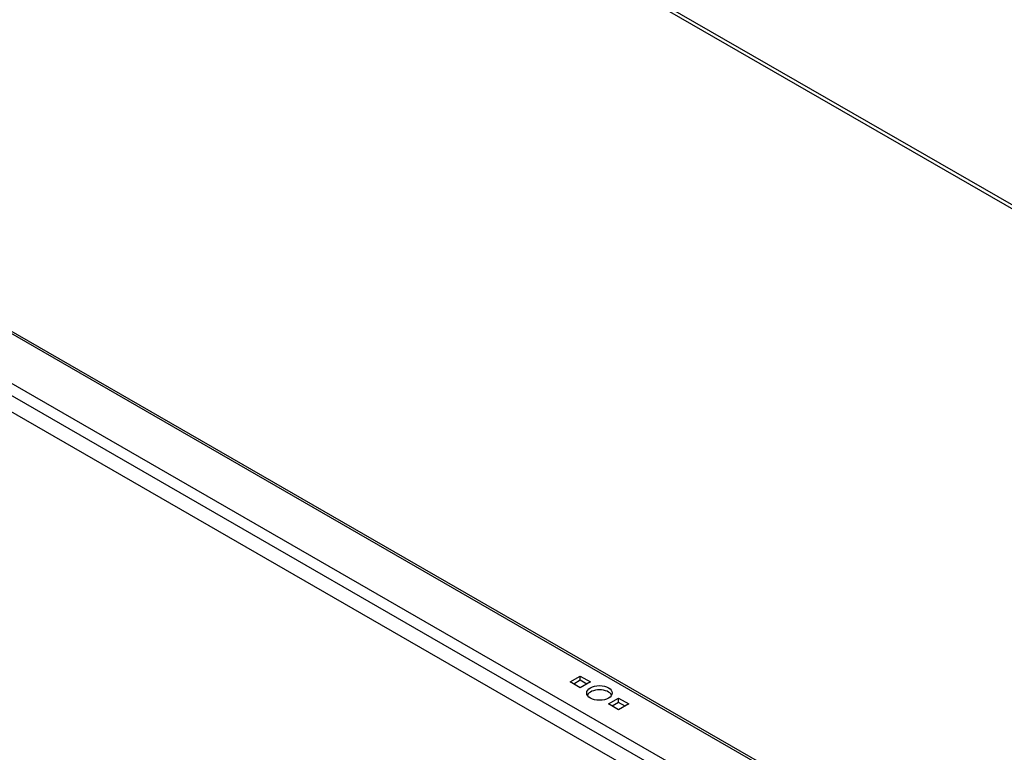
# Model space of a CAD drawing. Header units: inches. Extents: x 26 to 729, y 80 to 336.
# Tile 91 of 153: x 644 to 657, y 282 to 291. Entities that reach past the tile are written whole.
import ezdxf

# ---------------------------------------------------------------- set-up
doc = ezdxf.new("R2010")
doc.units = ezdxf.units.IN
doc.header["$MEASUREMENT"] = 0
doc.layers.add('Visible Edges(ANSI)', color=7, linetype='Continuous', lineweight=25)
doc.layers.add('Visible Tangent Edges(ANSI)', color=7, linetype='Continuous', lineweight=25)

msp = doc.modelspace()

# ---------------------------------------------------------------- linework, layer by layer
at = {"layer": 'Visible Edges(ANSI)'}
for p, q in [((619.578, 301.448), (668.636, 273.198)), ((668.706, 272.113), (618.796, 300.854)), ((651.228, 282.848), (651.36, 282.924)), ((651.36, 282.772), (651.228, 282.848)), ((651.36, 282.869), (651.276, 282.82)), ((651.36, 282.924), (651.492, 282.848)), ((651.36, 282.869), (651.36, 282.924)), ((651.444, 282.82), (651.36, 282.869)), ((651.492, 282.848), (651.36, 282.772)), ((651.723, 282.563), (651.855, 282.639)), ((651.855, 282.487), (651.723, 282.563)), ((651.855, 282.583), (651.771, 282.535)), ((651.855, 282.639), (651.987, 282.563)), ((651.855, 282.583), (651.855, 282.639)), ((651.939, 282.535), (651.855, 282.583)), ((651.987, 282.563), (651.855, 282.487))]:
    msp.add_line(p, q, dxfattribs=at)
msp.add_ellipse((651.608, 282.705), major_axis=(0.165, 0), ratio=0.575862, dxfattribs=at)
msp.add_ellipse((651.608, 282.65), major_axis=(0.165, 0), ratio=0.575862, start_param=0.296885, end_param=2.844708, dxfattribs=at)
at = {"layer": 'Visible Tangent Edges(ANSI)'}
for p, q in [((627.45, 305.997), (668.636, 282.28)), ((627.428, 305.959), (668.636, 282.229)), ((668.636, 273.164), (619.556, 301.428)), ((668.665, 272.346), (618.838, 301.039)), ((619, 301.107), (668.636, 272.524))]:
    msp.add_line(p, q, dxfattribs=at)

doc.saveas('drawing.dxf')
